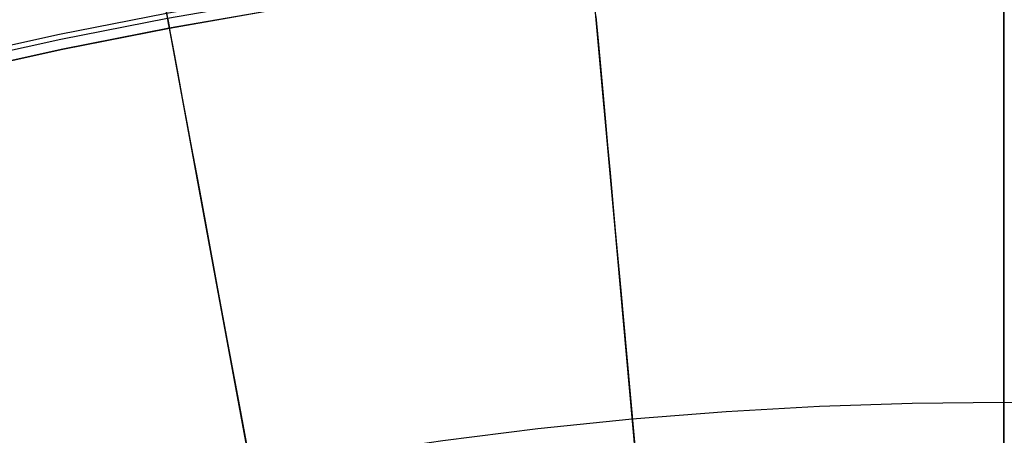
# Model space of a CAD drawing. Header units: millimetres. Extents: x -14 to 488, y -50 to 50.
# Tile 132 of 256: x 291.12 to 297.79, y 27.8 to 30.62. Entities that reach past the tile are written whole.
import ezdxf

# ---------------------------------------------------------------- set-up
doc = ezdxf.new("R2010")
doc.units = ezdxf.units.MM
doc.header["$MEASUREMENT"] = 0
doc.layers.add('Default', color=7, linetype='Continuous')

msp = doc.modelspace()

# ---------------------------------------------------------------- linework, layer by layer
at = {"layer": 'Default'}
for points in [[(284.172, 28.0529), (284.8809, 28.3861), (285.5947, 28.7001), (286.3127, 28.9947), (287.034, 29.27), (287.7579, 29.526), (288.4838, 29.7628), (289.2108, 29.9804), (289.9383, 30.1792), (290.6657, 30.3591), (291.3921, 30.5205), (292.117, 30.6636), (292.8398, 30.7886), (293.5599, 30.8958), (294.2766, 30.9855), (294.9894, 31.058), (295.6978, 31.1138), (296.4012, 31.1532), (297.0992, 31.1765), (297.7914, 31.1842), (298.4836, 31.1765)], [(284.1871, 28.0218), (284.8952, 28.3547), (285.6083, 28.6682), (286.3254, 28.9625), (287.0459, 29.2375), (287.7691, 29.4932), (288.4941, 29.7297), (289.2203, 29.9472), (289.9471, 30.1457), (290.6736, 30.3255), (291.3992, 30.4867), (292.1233, 30.6296), (292.8453, 30.7544), (293.5646, 30.8615), (294.2805, 30.9511), (294.9925, 31.0236), (295.7001, 31.0793), (296.4028, 31.1186), (297.1, 31.1419), (297.7914, 31.1496), (298.4828, 31.1419)], [(284.2162, 27.9617), (284.9229, 28.2939), (285.6344, 28.6068), (286.35, 28.9005), (287.069, 29.1748), (287.7906, 29.43), (288.514, 29.666), (289.2387, 29.883), (289.9639, 30.0811), (290.6888, 30.2605), (291.4129, 30.4213), (292.1355, 30.5639), (292.8559, 30.6885), (293.5736, 30.7953), (294.288, 30.8848), (294.9985, 30.9571), (295.7046, 31.0127), (296.4057, 31.0519), (297.1015, 31.0752), (297.7914, 31.0828), (298.4813, 31.0752)], [(284.217, 27.9601), (284.9236, 28.2922), (285.6351, 28.6052), (286.3506, 28.8988), (287.0696, 29.1732), (287.7911, 29.4283), (288.5146, 29.6643), (289.2392, 29.8813), (289.9643, 30.0794), (290.6892, 30.2587), (291.4133, 30.4196), (292.1358, 30.5622), (292.8562, 30.6867), (293.5739, 30.7936), (294.2882, 30.883), (294.9986, 30.9553), (295.7047, 31.0109), (296.4058, 31.0501), (297.1015, 31.0734), (297.7914, 31.081), (298.4813, 31.0734)], [(284.2928, 24.5613), (284.9191, 24.8953), (285.5512, 25.2121), (286.1883, 25.5116), (286.8298, 25.7937), (287.4751, 26.0585), (288.1234, 26.3059), (288.774, 26.536), (289.4263, 26.7488), (290.0797, 26.9444), (290.7336, 27.1231), (291.3873, 27.2848), (292.0401, 27.4298), (292.6917, 27.5584), (293.3413, 27.6707), (293.9884, 27.7671), (294.6325, 27.8477), (295.2731, 27.9129), (295.9098, 27.9631), (296.542, 27.9984), (297.1693, 28.0194), (297.7914, 28.0263), (298.4135, 28.0194)], [(284.2928, 24.5613), (284.9191, 24.8953), (285.5512, 25.2121), (286.1883, 25.5116), (286.8298, 25.7937), (287.4751, 26.0585), (288.1234, 26.3059), (288.774, 26.536), (289.4263, 26.7488), (290.0797, 26.9444), (290.7336, 27.1231), (291.3873, 27.2848), (292.0401, 27.4298), (292.6917, 27.5584), (293.3413, 27.6707), (293.9884, 27.7671), (294.6325, 27.8477), (295.2731, 27.9129), (295.9098, 27.9631), (296.542, 27.9984), (297.1693, 28.0194), (297.7914, 28.0263), (298.4135, 28.0194)]]:
    msp.add_lwpolyline(points, dxfattribs=at)
for points in [[(293.3047, 24.2455, 111.0321), (292.4512, 28.8576, 84.2455), (292.1653, 30.4027, 73.662), (291.9553, 31.5374, 64.6938)], [(297.7914, 24.6572, 111.0321), (297.7914, 29.3475, 84.2455), (297.7914, 30.9189, 73.662)], [(297.7914, 26.1308, 111.3119), (297.7914, 30.8493, 84.3518)], [(295.5759, 24.5574, 111.0321), (295.1544, 29.2288, 84.2455), (295.0132, 30.7938, 73.662)], [(297.7914, 30.7644, 1.7939), (297.7914, 30.5983, 1.7548), (297.7914, 30.4277, 1.7182), (297.7914, 30.2525, 1.6843), (297.7914, 30.0728, 1.653), (297.7914, 29.8885, 1.6245), (297.7914, 29.6997, 1.5988), (297.7914, 29.3085, 1.556), (297.7914, 28.8992, 1.525), (297.7914, 28.4718, 1.5062), (297.7914, 0, 1.5)], [(292.1078, 30.7138, 1.9264), (292.1355, 30.5639, 1.8798), (292.164, 30.4096, 1.8356), (292.1934, 30.2508, 1.7939), (292.2237, 30.0875, 1.7548), (292.2547, 29.9197, 1.7182), (292.2866, 29.7475, 1.6843), (292.3193, 29.5707, 1.653), (292.3528, 29.3896, 1.6245), (292.3872, 29.2039, 1.5988), (292.4583, 28.8192, 1.556), (292.5328, 28.4167, 1.525), (292.6106, 27.9965, 1.5062), (297.7914, 0, 1.5)], [(297.7914, 30.7279, 0.2485), (297.7914, 30.5239, 0.2089), (297.7914, 30.316, 0.1727), (297.7914, 30.1043, 0.14), (297.7914, 29.8888, 0.1107), (297.7914, 29.4462, 0.0623), (297.7914, 28.9882, 0.0277), (297.7914, 28.5149, 0.0069), (297.7914, 0, 0)], [(295.0271, 30.6399, 1.7939), (295.042, 30.4745, 1.7548), (295.0573, 30.3046, 1.7182), (295.0731, 30.1301, 1.6843), (295.0892, 29.9511, 1.653), (295.1058, 29.7676, 1.6245), (295.1228, 29.5796, 1.5988), (295.1579, 29.19, 1.556), (295.1947, 28.7823, 1.525), (295.2331, 28.3566, 1.5062), (297.7914, 0, 1.5)], [(292.1233, 30.6296, 25.4818), (292.1268, 30.6108, 25.3771), (292.1297, 30.5952, 25.2726), (292.132, 30.5826, 25.1682), (292.1338, 30.573, 25.064), (292.1351, 30.5662, 24.96), (292.1358, 30.5622, 24.8562), (292.1361, 30.5608, 24.7525), (292.1358, 30.5622, 24.6491), (292.1351, 30.566, 24.5458), (292.1339, 30.5724, 24.4427), (292.1323, 30.5813, 24.3399), (292.1301, 30.5928, 24.2373), (292.1276, 30.6067, 24.1349), (292.1245, 30.6232, 24.0328)]]:
    msp.add_polyline3d(points, dxfattribs=at)

doc.saveas('drawing.dxf')
